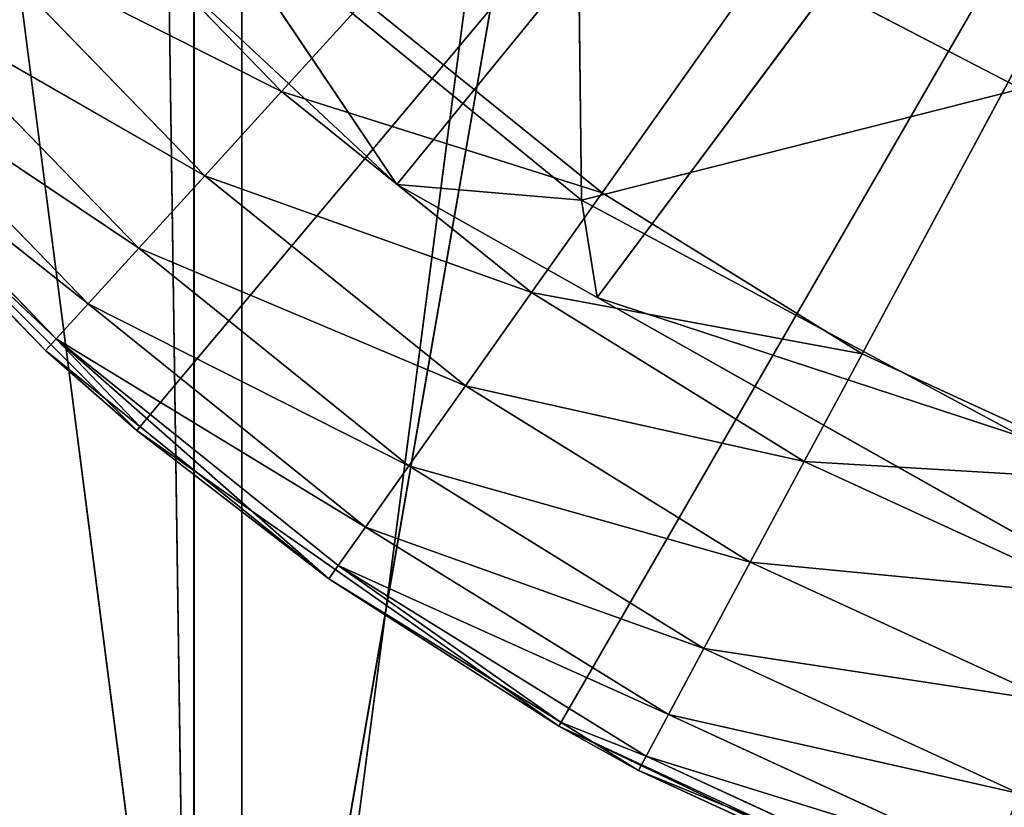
# Model space of a CAD drawing. Extents: x 382 to 531, y 0 to 277.
# Tile 75 of 256: x 448.2 to 452.37, y 3.83 to 7.16. Entities that reach past the tile are written whole.
import ezdxf

# ---------------------------------------------------------------- set-up
doc = ezdxf.new("R2010")
doc.units = 0
doc.header["$LTSCALE"] = 25.4
doc.layers.get('0').update_dxf_attribs({"color": 13, "linetype": 'CONTINUOUS'})

# ---------------------------------------------------------------- blocks, each defined once
blk = doc.blocks.new('NEWPORT-I-KINKIET-8157_STL')
at = {"color": 7}
for p, q in [((-47.709, 32.5513, 269.1937), (-45.8338, 32.7777, 270.1666)), ((-47.709, 32.5513, 269.1937), (-45.8338, 32.7777, 270.1666)), ((-45.8338, 32.7777, 270.1666), (-47.6923, 25.8694, 270.6378)), ((-45.8338, 32.7777, 270.1666), (-47.6923, 25.8694, 270.6378)), ((-47.709, 32.5513, 269.1937), (-47.6923, 25.8694, 270.6378)), ((-47.709, 32.5513, 269.1937), (-47.6923, 25.8694, 270.6378)), ((-45.8221, 25.9849, 271.6417), (-47.6923, 25.8694, 270.6378)), ((-45.8221, 25.9849, 271.6417), (-47.6923, 25.8694, 270.6378)), ((-47.6263, 19.6316, 271.0494), (-45.8221, 25.9849, 271.6417)), ((-47.6263, 19.6316, 271.0494), (-45.8221, 25.9849, 271.6417)), ((-47.6923, 25.8694, 270.6378), (-49.322, 25.7189, 269.3086)), ((-47.6923, 25.8694, 270.6378), (-49.322, 25.7189, 269.3086)), ((-48.4736, 19.6316, 270.572), (-47.6923, 25.8694, 270.6378)), ((-48.4736, 19.6316, 270.572), (-47.6923, 25.8694, 270.6378)), ((-47.6263, 19.6316, 271.0494), (-47.6923, 25.8694, 270.6378)), ((-47.6263, 19.6316, 271.0494), (-47.6923, 25.8694, 270.6378)), ((-48.4736, 19.6316, 270.572), (-49.322, 25.7189, 269.3086)), ((-48.4736, 19.6316, 270.572), (-49.322, 25.7189, 269.3086)), ((-48.4736, 19.6316, 270.572), (-49.3016, 19.6316, 269.7986)), ((-48.4736, 19.6316, 270.572), (-49.3016, 19.6316, 269.7986)), ((-47.6263, 19.6316, 271.0494), (-48.4736, 19.6316, 270.572)), ((-48.4736, 19.6316, 270.572), (-34.562, 19.6316, 253.5334)), ((-48.4736, 19.6316, 270.572), (-34.562, 19.6316, 253.5334)), ((-47.6263, 19.6316, 271.0494), (-48.4736, 19.6316, 270.572)), ((-34.562, 19.6316, 253.5334), (-47.6263, 19.6316, 271.0494)), ((-45.7743, 19.6316, 272.0932), (-47.6263, 19.6316, 271.0494)), ((-34.562, 19.6316, 253.5334), (-47.6263, 19.6316, 271.0494)), ((-45.7743, 19.6316, 272.0932), (-47.6263, 19.6316, 271.0494))]:
    blk.add_line(p, q, dxfattribs=at)
at = {"color": 250}
for p, q in [((-49.9594, 1.6316, 271.2736), (-51.1137, 19.6316, 270.0709)), ((-49.9594, 1.6316, 271.2736), (-51.1137, 19.6316, 270.0709)), ((-49.573, 19.6316, 271.6116), (-51.1137, 19.6316, 270.0709)), ((-49.573, 19.6316, 271.6116), (-51.1137, 19.6316, 270.0709)), ((-49.9594, 1.6316, 271.2736), (-49.573, 19.6316, 271.6116)), ((-49.9594, 1.6316, 271.2736), (-49.573, 19.6316, 271.6116)), ((-47.7882, 19.6316, 272.8613), (-49.573, 19.6316, 271.6116)), ((-49.573, 19.6316, 271.6116), (-48.7603, 1.6316, 272.2385)), ((-49.573, 19.6316, 271.6116), (-48.7603, 1.6316, 272.2385)), ((-49.573, 19.6316, 271.6116), (-49.5598, 1.6316, 271.5952)), ((-49.573, 19.6316, 271.6116), (-49.5598, 1.6316, 271.5952)), ((-49.573, 19.6316, 271.6116), (-41.5382, 19.6316, 262.036)), ((-49.573, 19.6316, 271.6116), (-41.5382, 19.6316, 262.036)), ((-47.7882, 19.6316, 272.8613), (-49.573, 19.6316, 271.6116)), ((-47.7882, 19.6316, 272.8613), (-48.7603, 1.6316, 272.2385)), ((-47.7882, 19.6316, 272.8613), (-48.7603, 1.6316, 272.2385)), ((-47.7788, 1.6316, 272.8462), (-47.7882, 19.6316, 272.8613)), ((-47.4518, 1.6316, 273.0487), (-47.7882, 19.6316, 272.8613)), ((-47.7788, 1.6316, 272.8462), (-47.7882, 19.6316, 272.8613)), ((-47.4518, 1.6316, 273.0487), (-47.7882, 19.6316, 272.8613)), ((-46.0537, 1.6316, 273.6919), (-47.7882, 19.6316, 272.8613)), ((-46.0537, 1.6316, 273.6919), (-47.7882, 19.6316, 272.8613)), ((-45.8134, 19.6316, 273.7822), (-47.7882, 19.6316, 272.8613)), ((-47.7882, 19.6316, 272.8613), (-41.5382, 19.6316, 262.036)), ((-47.7882, 19.6316, 272.8613), (-41.5382, 19.6316, 262.036)), ((-45.8134, 19.6316, 273.7822), (-47.7882, 19.6316, 272.8613)), ((-51.0307, 1.6316, 270.1688), (-49.9594, 1.6316, 271.2736)), ((-51.0307, 1.6316, 270.1688), (-49.9594, 1.6316, 271.2736)), ((-51.0307, 1.6316, 270.1688), (-49.9134, 1.114, 271.2233)), ((-51.0307, 1.6316, 270.1688), (-49.9134, 1.114, 271.2233)), ((-49.9594, 1.6316, 271.2736), (-49.5598, 1.6316, 271.5952)), ((-49.9594, 1.6316, 271.2736), (-49.5598, 1.6316, 271.5952)), ((-49.9594, 1.6316, 271.2736), (-49.9134, 1.114, 271.2233)), ((-49.9594, 1.6316, 271.2736), (-49.9134, 1.114, 271.2233)), ((-48.7603, 1.6316, 272.2385), (-49.9134, 1.114, 271.2233)), ((-48.7603, 1.6316, 272.2385), (-49.9134, 1.114, 271.2233)), ((-49.5598, 1.6316, 271.5952), (-49.9134, 1.114, 271.2233)), ((-49.5598, 1.6316, 271.5952), (-49.9134, 1.114, 271.2233)), ((-49.5598, 1.6316, 271.5952), (-48.7603, 1.6316, 272.2385)), ((-49.5598, 1.6316, 271.5952), (-48.7603, 1.6316, 272.2385)), ((-48.7603, 1.6316, 272.2385), (-47.7788, 1.6316, 272.8462)), ((-48.7603, 1.6316, 272.2385), (-47.7788, 1.6316, 272.8462)), ((-48.7603, 1.6316, 272.2385), (-48.721, 1.114, 272.1829)), ((-48.7603, 1.6316, 272.2385), (-48.721, 1.114, 272.1829)), ((-47.7788, 1.6316, 272.8462), (-48.721, 1.114, 272.1829)), ((-47.7788, 1.6316, 272.8462), (-48.721, 1.114, 272.1829)), ((-47.7788, 1.6316, 272.8462), (-47.4518, 1.6316, 273.0487)), ((-47.7788, 1.6316, 272.8462), (-47.4518, 1.6316, 273.0487)), ((-47.7788, 1.6316, 272.8462), (-47.4196, 1.114, 272.9886)), ((-47.7788, 1.6316, 272.8462), (-47.4196, 1.114, 272.9886)), ((-47.4518, 1.6316, 273.0487), (-46.0537, 1.6316, 273.6919)), ((-47.4518, 1.6316, 273.0487), (-46.0537, 1.6316, 273.6919)), ((-47.4518, 1.6316, 273.0487), (-46.0291, 1.114, 273.6284)), ((-47.4518, 1.6316, 273.0487), (-46.0291, 1.114, 273.6284)), ((-47.4518, 1.6316, 273.0487), (-47.4196, 1.114, 272.9886)), ((-47.4518, 1.6316, 273.0487), (-47.4196, 1.114, 272.9886)), ((-50.979, 1.114, 270.1244), (-49.9134, 1.114, 271.2233)), ((-49.7788, 0.6316, 271.0756), (-50.979, 1.114, 270.1244)), ((-49.7788, 0.6316, 271.0756), (-50.979, 1.114, 270.1244)), ((-50.979, 1.114, 270.1244), (-49.9134, 1.114, 271.2233)), ((-49.9134, 1.114, 271.2233), (-48.721, 1.114, 272.1829)), ((-49.7788, 0.6316, 271.0756), (-49.9134, 1.114, 271.2233)), ((-49.7788, 0.6316, 271.0756), (-49.9134, 1.114, 271.2233)), ((-48.6055, 0.6316, 272.0198), (-49.9134, 1.114, 271.2233)), ((-48.6055, 0.6316, 272.0198), (-49.9134, 1.114, 271.2233)), ((-49.9134, 1.114, 271.2233), (-48.721, 1.114, 272.1829)), ((-48.721, 1.114, 272.1829), (-47.4196, 1.114, 272.9886)), ((-48.6055, 0.6316, 272.0198), (-48.721, 1.114, 272.1829)), ((-48.6055, 0.6316, 272.0198), (-48.721, 1.114, 272.1829)), ((-47.3251, 0.6316, 272.8126), (-48.721, 1.114, 272.1829)), ((-47.3251, 0.6316, 272.8126), (-48.721, 1.114, 272.1829)), ((-48.721, 1.114, 272.1829), (-47.4196, 1.114, 272.9886)), ((-47.4196, 1.114, 272.9886), (-46.0291, 1.114, 273.6284)), ((-47.3251, 0.6316, 272.8126), (-47.4196, 1.114, 272.9886)), ((-47.3251, 0.6316, 272.8126), (-47.4196, 1.114, 272.9886)), ((-45.9569, 0.6316, 273.442), (-47.4196, 1.114, 272.9886)), ((-45.9569, 0.6316, 273.442), (-47.4196, 1.114, 272.9886)), ((-47.4196, 1.114, 272.9886), (-46.0291, 1.114, 273.6284)), ((-50.8272, 0.6316, 269.9944), (-49.7788, 0.6316, 271.0756)), ((-49.5647, 0.2174, 270.8407), (-50.8272, 0.6316, 269.9944)), ((-49.5647, 0.2174, 270.8407), (-50.8272, 0.6316, 269.9944)), ((-50.8272, 0.6316, 269.9944), (-49.7788, 0.6316, 271.0756)), ((-49.7788, 0.6316, 271.0756), (-48.6055, 0.6316, 272.0198)), ((-49.5647, 0.2174, 270.8407), (-49.7788, 0.6316, 271.0756)), ((-49.5647, 0.2174, 270.8407), (-49.7788, 0.6316, 271.0756)), ((-48.4219, 0.2174, 271.7604), (-49.7788, 0.6316, 271.0756)), ((-48.4219, 0.2174, 271.7604), (-49.7788, 0.6316, 271.0756)), ((-49.7788, 0.6316, 271.0756), (-48.6055, 0.6316, 272.0198)), ((-48.6055, 0.6316, 272.0198), (-47.3251, 0.6316, 272.8126)), ((-48.4219, 0.2174, 271.7604), (-48.6055, 0.6316, 272.0198)), ((-48.4219, 0.2174, 271.7604), (-48.6055, 0.6316, 272.0198)), ((-47.1747, 0.2174, 272.5326), (-48.6055, 0.6316, 272.0198)), ((-47.1747, 0.2174, 272.5326), (-48.6055, 0.6316, 272.0198)), ((-48.6055, 0.6316, 272.0198), (-47.3251, 0.6316, 272.8126)), ((-47.3251, 0.6316, 272.8126), (-45.9569, 0.6316, 273.442)), ((-47.1747, 0.2174, 272.5326), (-47.3251, 0.6316, 272.8126)), ((-47.1747, 0.2174, 272.5326), (-47.3251, 0.6316, 272.8126)), ((-45.8421, 0.2174, 273.1457), (-47.3251, 0.6316, 272.8126)), ((-45.8421, 0.2174, 273.1457), (-47.3251, 0.6316, 272.8126)), ((-47.3251, 0.6316, 272.8126), (-45.9569, 0.6316, 273.442)), ((-50.5859, 0.2174, 269.7876), (-49.5647, 0.2174, 270.8407)), ((-49.2857, -0.1004, 270.5346), (-50.5859, 0.2174, 269.7876)), ((-49.2857, -0.1004, 270.5346), (-50.5859, 0.2174, 269.7876)), ((-50.5859, 0.2174, 269.7876), (-49.5647, 0.2174, 270.8407)), ((-49.5647, 0.2174, 270.8407), (-48.4219, 0.2174, 271.7604)), ((-49.2857, -0.1004, 270.5346), (-49.5647, 0.2174, 270.8407)), ((-49.2857, -0.1004, 270.5346), (-49.5647, 0.2174, 270.8407)), ((-48.1826, -0.1004, 271.4223), (-49.5647, 0.2174, 270.8407)), ((-48.1826, -0.1004, 271.4223), (-49.5647, 0.2174, 270.8407)), ((-49.5647, 0.2174, 270.8407), (-48.4219, 0.2174, 271.7604)), ((-48.4219, 0.2174, 271.7604), (-47.1747, 0.2174, 272.5326)), ((-48.1826, -0.1004, 271.4223), (-48.4219, 0.2174, 271.7604)), ((-48.1826, -0.1004, 271.4223), (-48.4219, 0.2174, 271.7604)), ((-46.9787, -0.1004, 272.1677), (-48.4219, 0.2174, 271.7604)), ((-46.9787, -0.1004, 272.1677), (-48.4219, 0.2174, 271.7604)), ((-48.4219, 0.2174, 271.7604), (-47.1747, 0.2174, 272.5326)), ((-47.1747, 0.2174, 272.5326), (-45.8421, 0.2174, 273.1457)), ((-46.9787, -0.1004, 272.1677), (-47.1747, 0.2174, 272.5326)), ((-46.9787, -0.1004, 272.1677), (-47.1747, 0.2174, 272.5326)), ((-45.6924, -0.1004, 272.7594), (-47.1747, 0.2174, 272.5326)), ((-45.6924, -0.1004, 272.7594), (-47.1747, 0.2174, 272.5326)), ((-47.1747, 0.2174, 272.5326), (-45.8421, 0.2174, 273.1457)), ((-50.2713, -0.1004, 269.5181), (-49.2857, -0.1004, 270.5346)), ((-48.9607, -0.3002, 270.1781), (-50.2713, -0.1004, 269.5181)), ((-48.9607, -0.3002, 270.1781), (-50.2713, -0.1004, 269.5181)), ((-50.2713, -0.1004, 269.5181), (-49.2857, -0.1004, 270.5346)), ((-49.2857, -0.1004, 270.5346), (-48.1826, -0.1004, 271.4223)), ((-48.9607, -0.3002, 270.1781), (-49.2857, -0.1004, 270.5346)), ((-48.9607, -0.3002, 270.1781), (-49.2857, -0.1004, 270.5346)), ((-47.9039, -0.3002, 271.0286), (-49.2857, -0.1004, 270.5346)), ((-47.9039, -0.3002, 271.0286), (-49.2857, -0.1004, 270.5346)), ((-49.2857, -0.1004, 270.5346), (-48.1826, -0.1004, 271.4223)), ((-48.1826, -0.1004, 271.4223), (-46.9787, -0.1004, 272.1677)), ((-47.9039, -0.3002, 271.0286), (-48.1826, -0.1004, 271.4223)), ((-47.9039, -0.3002, 271.0286), (-48.1826, -0.1004, 271.4223)), ((-46.7505, -0.3002, 271.7427), (-48.1826, -0.1004, 271.4223)), ((-46.7505, -0.3002, 271.7427), (-48.1826, -0.1004, 271.4223)), ((-48.1826, -0.1004, 271.4223), (-46.9787, -0.1004, 272.1677)), ((-46.9787, -0.1004, 272.1677), (-45.6924, -0.1004, 272.7594)), ((-46.7505, -0.3002, 271.7427), (-46.9787, -0.1004, 272.1677)), ((-46.7505, -0.3002, 271.7427), (-46.9787, -0.1004, 272.1677)), ((-45.5182, -0.3002, 272.3097), (-46.9787, -0.1004, 272.1677)), ((-45.5182, -0.3002, 272.3097), (-46.9787, -0.1004, 272.1677)), ((-46.9787, -0.1004, 272.1677), (-45.6924, -0.1004, 272.7594)), ((-49.905, -0.3002, 269.2043), (-48.9607, -0.3002, 270.1781)), ((-49.905, -0.3002, 269.2043), (-48.9607, -0.3002, 270.1781)), ((-48.9607, -0.3002, 270.1781), (-47.9039, -0.3002, 271.0286)), ((-48.612, -0.3684, 269.7956), (-48.9607, -0.3002, 270.1781)), ((-48.612, -0.3684, 269.7956), (-48.9607, -0.3002, 270.1781)), ((-47.6048, -0.3684, 270.6061), (-48.9607, -0.3002, 270.1781)), ((-47.6048, -0.3684, 270.6061), (-48.9607, -0.3002, 270.1781)), ((-48.9607, -0.3002, 270.1781), (-47.9039, -0.3002, 271.0286)), ((-47.9039, -0.3002, 271.0286), (-46.7505, -0.3002, 271.7427)), ((-47.6048, -0.3684, 270.6061), (-47.9039, -0.3002, 271.0286)), ((-47.6048, -0.3684, 270.6061), (-47.9039, -0.3002, 271.0286)), ((-46.5056, -0.3684, 271.2867), (-47.9039, -0.3002, 271.0286)), ((-46.5056, -0.3684, 271.2867), (-47.9039, -0.3002, 271.0286)), ((-47.9039, -0.3002, 271.0286), (-46.7505, -0.3002, 271.7427)), ((-46.7505, -0.3002, 271.7427), (-45.5182, -0.3002, 272.3097)), ((-46.5056, -0.3684, 271.2867), (-46.7505, -0.3002, 271.7427)), ((-46.5056, -0.3684, 271.2867), (-46.7505, -0.3002, 271.7427)), ((-45.3312, -0.3684, 271.827), (-46.7505, -0.3002, 271.7427)), ((-45.3312, -0.3684, 271.827), (-46.7505, -0.3002, 271.7427)), ((-46.7505, -0.3002, 271.7427), (-45.5182, -0.3002, 272.3097)), ((-47.6048, -0.3684, 270.6061), (-48.612, -0.3684, 269.7956)), ((-47.6048, -0.3684, 270.6061), (-48.612, -0.3684, 269.7956)), ((-46.5056, -0.3684, 271.2867), (-47.6048, -0.3684, 270.6061)), ((-47.6048, -0.3684, 270.6061), (-41.5382, -0.3684, 262.036)), ((-47.6048, -0.3684, 270.6061), (-41.5382, -0.3684, 262.036)), ((-46.5056, -0.3684, 271.2867), (-47.6048, -0.3684, 270.6061)), ((-41.5382, -0.3684, 262.036), (-46.5056, -0.3684, 271.2867)), ((-45.3312, -0.3684, 271.827), (-46.5056, -0.3684, 271.2867)), ((-41.5382, -0.3684, 262.036), (-46.5056, -0.3684, 271.2867)), ((-45.3312, -0.3684, 271.827), (-46.5056, -0.3684, 271.2867)), ((-52.8654, -75.6209, 248.036), (-49.1284, -76.3614, 277.036)), ((-52.8654, -75.6209, 248.036), (-49.1284, -76.3614, 277.036)), ((-45.3449, -76.8075, 248.036), (-49.1284, -76.3614, 277.036)), ((-49.1284, -76.3614, 248.036), (-49.1284, -76.3614, 277.036)), ((-45.3449, -76.8075, 248.036), (-49.1284, -76.3614, 277.036)), ((-49.1284, -76.3614, 248.036), (-49.1284, -76.3614, 277.036)), ((-49.7485, -77.5778, 248.036), (-49.331, -77.6455, 277.036)), ((-49.7485, -77.5778, 248.036), (-49.331, -77.6455, 277.036)), ((-49.3287, -77.6242, 248.036), (-49.331, -77.6455, 277.036)), ((-49.3287, -77.6242, 248.036), (-49.331, -77.6455, 277.036)), ((-44.286, -78.181, 248.036), (-49.331, -77.6455, 277.036)), ((-44.286, -78.181, 248.036), (-49.331, -77.6455, 277.036))]:
    blk.add_line(p, q, dxfattribs=at)
at = {"color": 7}
mesh = blk.add_polyface(dxfattribs=at)
corners = [(-45.8338, 32.7777, 270.1666), (-45.8526, 39.788, 267.8028), (-47.709, 32.5513, 269.1937)]
mesh.append_faces([[corners[k] for k in face] for face in [(0, 1, 2)]], dxfattribs={"color": 7})
mesh = blk.add_polyface(dxfattribs=at)
corners = [(-45.8338, 32.7777, 270.1666), (-47.709, 32.5513, 269.1937), (-47.6923, 25.8694, 270.6378)]
mesh.append_faces([[corners[k] for k in face] for face in [(0, 1, 2)]], dxfattribs={"color": 7})
mesh = blk.add_polyface(dxfattribs=at)
corners = [(-45.8221, 25.9849, 271.6417), (-45.8338, 32.7777, 270.1666), (-47.6923, 25.8694, 270.6378)]
mesh.append_faces([[corners[k] for k in face] for face in [(0, 1, 2)]], dxfattribs={"color": 7})
mesh = blk.add_polyface(dxfattribs=at)
corners = [(-47.6923, 25.8694, 270.6378), (-47.709, 32.5513, 269.1937), (-49.322, 25.7189, 269.3086)]
mesh.append_faces([[corners[k] for k in face] for face in [(0, 1, 2)]], dxfattribs={"color": 7})
mesh = blk.add_polyface(dxfattribs=at)
corners = [(-45.8221, 25.9849, 271.6417), (-47.6923, 25.8694, 270.6378), (-47.6263, 19.6316, 271.0494)]
mesh.append_faces([[corners[k] for k in face] for face in [(0, 1, 2)]], dxfattribs={"color": 7})
mesh = blk.add_polyface(dxfattribs=at)
corners = [(-45.7743, 19.6316, 272.0932), (-45.8221, 25.9849, 271.6417), (-47.6263, 19.6316, 271.0494)]
mesh.append_faces([[corners[k] for k in face] for face in [(0, 1, 2)]], dxfattribs={"color": 7})
mesh = blk.add_polyface(dxfattribs=at)
corners = [(-47.6923, 25.8694, 270.6378), (-49.322, 25.7189, 269.3086), (-48.4736, 19.6316, 270.572)]
mesh.append_faces([[corners[k] for k in face] for face in [(0, 1, 2)]], dxfattribs={"color": 7})
mesh = blk.add_polyface(dxfattribs=at)
corners = [(-47.6263, 19.6316, 271.0494), (-47.6923, 25.8694, 270.6378), (-48.4736, 19.6316, 270.572)]
mesh.append_faces([[corners[k] for k in face] for face in [(0, 1, 2)]], dxfattribs={"color": 7})
mesh = blk.add_polyface(dxfattribs=at)
corners = [(-48.4736, 19.6316, 270.572), (-49.322, 25.7189, 269.3086), (-49.3016, 19.6316, 269.7986)]
mesh.append_faces([[corners[k] for k in face] for face in [(0, 1, 2)]], dxfattribs={"color": 7})
at = {"color": 250}
mesh = blk.add_polyface(dxfattribs=at)
corners = [(-51.1137, 19.6316, 270.0709), (-41.5382, 19.6316, 262.036), (-52.3635, 19.6316, 268.286)]
mesh.append_faces([[corners[k] for k in face] for face in [(0, 1, 2)]], dxfattribs={"color": 250})
mesh = blk.add_polyface(dxfattribs=at)
corners = [(-51.1137, 19.6316, 270.0709), (-51.0307, 1.6316, 270.1688), (-49.9594, 1.6316, 271.2736)]
mesh.append_faces([[corners[k] for k in face] for face in [(0, 1, 2)]], dxfattribs={"color": 250})
mesh = blk.add_polyface(dxfattribs=at)
corners = [(-51.1137, 19.6316, 270.0709), (-49.9594, 1.6316, 271.2736), (-49.573, 19.6316, 271.6116)]
mesh.append_faces([[corners[k] for k in face] for face in [(0, 1, 2)]], dxfattribs={"color": 250})
mesh = blk.add_polyface(dxfattribs=at)
corners = [(-49.573, 19.6316, 271.6116), (-41.5382, 19.6316, 262.036), (-51.1137, 19.6316, 270.0709)]
mesh.append_faces([[corners[k] for k in face] for face in [(0, 1, 2)]], dxfattribs={"color": 250})
mesh = blk.add_polyface(dxfattribs=at)
corners = [(-49.5598, 1.6316, 271.5952), (-49.573, 19.6316, 271.6116), (-49.9594, 1.6316, 271.2736)]
mesh.append_faces([[corners[k] for k in face] for face in [(0, 1, 2)]], dxfattribs={"color": 250})
mesh = blk.add_polyface(dxfattribs=at)
corners = [(-47.7882, 19.6316, 272.8613), (-49.573, 19.6316, 271.6116), (-48.7603, 1.6316, 272.2385)]
mesh.append_faces([[corners[k] for k in face] for face in [(0, 1, 2)]], dxfattribs={"color": 250})
mesh = blk.add_polyface(dxfattribs=at)
corners = [(-48.7603, 1.6316, 272.2385), (-49.573, 19.6316, 271.6116), (-49.5598, 1.6316, 271.5952)]
mesh.append_faces([[corners[k] for k in face] for face in [(0, 1, 2)]], dxfattribs={"color": 250})
mesh = blk.add_polyface(dxfattribs=at)
corners = [(-47.7882, 19.6316, 272.8613), (-41.5382, 19.6316, 262.036), (-49.573, 19.6316, 271.6116)]
mesh.append_faces([[corners[k] for k in face] for face in [(0, 1, 2)]], dxfattribs={"color": 250})
at = {"color": 7}
mesh = blk.add_polyface(dxfattribs=at)
corners = [(-48.4736, 19.6316, 270.572), (-49.3016, 19.6316, 269.7986), (-34.562, 19.6316, 253.5334)]
mesh.append_faces([[corners[k] for k in face] for face in [(0, 1, 2)]], dxfattribs={"color": 7})
at = {"color": 250}
mesh = blk.add_polyface(dxfattribs=at)
corners = [(-47.7788, 1.6316, 272.8462), (-47.7882, 19.6316, 272.8613), (-48.7603, 1.6316, 272.2385)]
mesh.append_faces([[corners[k] for k in face] for face in [(0, 1, 2)]], dxfattribs={"color": 250})
at = {"color": 7}
mesh = blk.add_polyface(dxfattribs=at)
corners = [(-47.6263, 19.6316, 271.0494), (-48.4736, 19.6316, 270.572), (-34.562, 19.6316, 253.5334)]
mesh.append_faces([[corners[k] for k in face] for face in [(0, 1, 2)]], dxfattribs={"color": 7})
at = {"color": 250}
mesh = blk.add_polyface(dxfattribs=at)
corners = [(-47.4518, 1.6316, 273.0487), (-47.7882, 19.6316, 272.8613), (-47.7788, 1.6316, 272.8462)]
mesh.append_faces([[corners[k] for k in face] for face in [(0, 1, 2)]], dxfattribs={"color": 250})
mesh = blk.add_polyface(dxfattribs=at)
corners = [(-46.0537, 1.6316, 273.6919), (-47.7882, 19.6316, 272.8613), (-47.4518, 1.6316, 273.0487)]
mesh.append_faces([[corners[k] for k in face] for face in [(0, 1, 2)]], dxfattribs={"color": 250})
mesh = blk.add_polyface(dxfattribs=at)
corners = [(-45.8134, 19.6316, 273.7822), (-47.7882, 19.6316, 272.8613), (-46.0537, 1.6316, 273.6919)]
mesh.append_faces([[corners[k] for k in face] for face in [(0, 1, 2)]], dxfattribs={"color": 250})
mesh = blk.add_polyface(dxfattribs=at)
corners = [(-45.8134, 19.6316, 273.7822), (-41.5382, 19.6316, 262.036), (-47.7882, 19.6316, 272.8613)]
mesh.append_faces([[corners[k] for k in face] for face in [(0, 1, 2)]], dxfattribs={"color": 250})
at = {"color": 7}
mesh = blk.add_polyface(dxfattribs=at)
corners = [(-45.7743, 19.6316, 272.0932), (-47.6263, 19.6316, 271.0494), (-34.562, 19.6316, 253.5334)]
mesh.append_faces([[corners[k] for k in face] for face in [(0, 1, 2)]], dxfattribs={"color": 7})
at = {"color": 250}
mesh = blk.add_polyface(dxfattribs=at)
corners = [(-51.0307, 1.6316, 270.1688), (-49.9134, 1.114, 271.2233), (-49.9594, 1.6316, 271.2736)]
mesh.append_faces([[corners[k] for k in face] for face in [(0, 1, 2)]], dxfattribs={"color": 250})
mesh = blk.add_polyface(dxfattribs=at)
corners = [(-51.0307, 1.6316, 270.1688), (-50.979, 1.114, 270.1244), (-49.9134, 1.114, 271.2233)]
mesh.append_faces([[corners[k] for k in face] for face in [(0, 1, 2)]], dxfattribs={"color": 250})
mesh = blk.add_polyface(dxfattribs=at)
corners = [(-49.5598, 1.6316, 271.5952), (-49.9594, 1.6316, 271.2736), (-49.9134, 1.114, 271.2233)]
mesh.append_faces([[corners[k] for k in face] for face in [(0, 1, 2)]], dxfattribs={"color": 250})
mesh = blk.add_polyface(dxfattribs=at)
corners = [(-48.721, 1.114, 272.1829), (-48.7603, 1.6316, 272.2385), (-49.9134, 1.114, 271.2233)]
mesh.append_faces([[corners[k] for k in face] for face in [(0, 1, 2)]], dxfattribs={"color": 250})
mesh = blk.add_polyface(dxfattribs=at)
corners = [(-48.7603, 1.6316, 272.2385), (-49.5598, 1.6316, 271.5952), (-49.9134, 1.114, 271.2233)]
mesh.append_faces([[corners[k] for k in face] for face in [(0, 1, 2)]], dxfattribs={"color": 250})
mesh = blk.add_polyface(dxfattribs=at)
corners = [(-47.7788, 1.6316, 272.8462), (-48.7603, 1.6316, 272.2385), (-48.721, 1.114, 272.1829)]
mesh.append_faces([[corners[k] for k in face] for face in [(0, 1, 2)]], dxfattribs={"color": 250})
mesh = blk.add_polyface(dxfattribs=at)
corners = [(-47.4196, 1.114, 272.9886), (-47.7788, 1.6316, 272.8462), (-48.721, 1.114, 272.1829)]
mesh.append_faces([[corners[k] for k in face] for face in [(0, 1, 2)]], dxfattribs={"color": 250})
mesh = blk.add_polyface(dxfattribs=at)
corners = [(-47.4196, 1.114, 272.9886), (-47.4518, 1.6316, 273.0487), (-47.7788, 1.6316, 272.8462)]
mesh.append_faces([[corners[k] for k in face] for face in [(0, 1, 2)]], dxfattribs={"color": 250})
mesh = blk.add_polyface(dxfattribs=at)
corners = [(-46.0291, 1.114, 273.6284), (-46.0537, 1.6316, 273.6919), (-47.4518, 1.6316, 273.0487)]
mesh.append_faces([[corners[k] for k in face] for face in [(0, 1, 2)]], dxfattribs={"color": 250})
mesh = blk.add_polyface(dxfattribs=at)
corners = [(-46.0291, 1.114, 273.6284), (-47.4518, 1.6316, 273.0487), (-47.4196, 1.114, 272.9886)]
mesh.append_faces([[corners[k] for k in face] for face in [(0, 1, 2)]], dxfattribs={"color": 250})
mesh = blk.add_polyface(dxfattribs=at)
corners = [(-50.979, 1.114, 270.1244), (-50.8272, 0.6316, 269.9944), (-49.7788, 0.6316, 271.0756)]
mesh.append_faces([[corners[k] for k in face] for face in [(0, 1, 2)]], dxfattribs={"color": 250})
mesh = blk.add_polyface(dxfattribs=at)
corners = [(-50.979, 1.114, 270.1244), (-49.7788, 0.6316, 271.0756), (-49.9134, 1.114, 271.2233)]
mesh.append_faces([[corners[k] for k in face] for face in [(0, 1, 2)]], dxfattribs={"color": 250})
mesh = blk.add_polyface(dxfattribs=at)
corners = [(-48.6055, 0.6316, 272.0198), (-49.9134, 1.114, 271.2233), (-49.7788, 0.6316, 271.0756)]
mesh.append_faces([[corners[k] for k in face] for face in [(0, 1, 2)]], dxfattribs={"color": 250})
mesh = blk.add_polyface(dxfattribs=at)
corners = [(-48.6055, 0.6316, 272.0198), (-48.721, 1.114, 272.1829), (-49.9134, 1.114, 271.2233)]
mesh.append_faces([[corners[k] for k in face] for face in [(0, 1, 2)]], dxfattribs={"color": 250})
mesh = blk.add_polyface(dxfattribs=at)
corners = [(-47.3251, 0.6316, 272.8126), (-48.721, 1.114, 272.1829), (-48.6055, 0.6316, 272.0198)]
mesh.append_faces([[corners[k] for k in face] for face in [(0, 1, 2)]], dxfattribs={"color": 250})
mesh = blk.add_polyface(dxfattribs=at)
corners = [(-47.3251, 0.6316, 272.8126), (-47.4196, 1.114, 272.9886), (-48.721, 1.114, 272.1829)]
mesh.append_faces([[corners[k] for k in face] for face in [(0, 1, 2)]], dxfattribs={"color": 250})
mesh = blk.add_polyface(dxfattribs=at)
corners = [(-45.9569, 0.6316, 273.442), (-47.4196, 1.114, 272.9886), (-47.3251, 0.6316, 272.8126)]
mesh.append_faces([[corners[k] for k in face] for face in [(0, 1, 2)]], dxfattribs={"color": 250})
mesh = blk.add_polyface(dxfattribs=at)
corners = [(-45.9569, 0.6316, 273.442), (-46.0291, 1.114, 273.6284), (-47.4196, 1.114, 272.9886)]
mesh.append_faces([[corners[k] for k in face] for face in [(0, 1, 2)]], dxfattribs={"color": 250})
mesh = blk.add_polyface(dxfattribs=at)
corners = [(-49.5647, 0.2174, 270.8407), (-50.8272, 0.6316, 269.9944), (-50.5859, 0.2174, 269.7876)]
mesh.append_faces([[corners[k] for k in face] for face in [(0, 1, 2)]], dxfattribs={"color": 250})
mesh = blk.add_polyface(dxfattribs=at)
corners = [(-49.7788, 0.6316, 271.0756), (-50.8272, 0.6316, 269.9944), (-49.5647, 0.2174, 270.8407)]
mesh.append_faces([[corners[k] for k in face] for face in [(0, 1, 2)]], dxfattribs={"color": 250})
mesh = blk.add_polyface(dxfattribs=at)
corners = [(-48.4219, 0.2174, 271.7604), (-49.7788, 0.6316, 271.0756), (-49.5647, 0.2174, 270.8407)]
mesh.append_faces([[corners[k] for k in face] for face in [(0, 1, 2)]], dxfattribs={"color": 250})
mesh = blk.add_polyface(dxfattribs=at)
corners = [(-48.4219, 0.2174, 271.7604), (-48.6055, 0.6316, 272.0198), (-49.7788, 0.6316, 271.0756)]
mesh.append_faces([[corners[k] for k in face] for face in [(0, 1, 2)]], dxfattribs={"color": 250})
mesh = blk.add_polyface(dxfattribs=at)
corners = [(-47.1747, 0.2174, 272.5326), (-48.6055, 0.6316, 272.0198), (-48.4219, 0.2174, 271.7604)]
mesh.append_faces([[corners[k] for k in face] for face in [(0, 1, 2)]], dxfattribs={"color": 250})
mesh = blk.add_polyface(dxfattribs=at)
corners = [(-47.1747, 0.2174, 272.5326), (-47.3251, 0.6316, 272.8126), (-48.6055, 0.6316, 272.0198)]
mesh.append_faces([[corners[k] for k in face] for face in [(0, 1, 2)]], dxfattribs={"color": 250})
mesh = blk.add_polyface(dxfattribs=at)
corners = [(-45.8421, 0.2174, 273.1457), (-47.3251, 0.6316, 272.8126), (-47.1747, 0.2174, 272.5326)]
mesh.append_faces([[corners[k] for k in face] for face in [(0, 1, 2)]], dxfattribs={"color": 250})
mesh = blk.add_polyface(dxfattribs=at)
corners = [(-45.8421, 0.2174, 273.1457), (-45.9569, 0.6316, 273.442), (-47.3251, 0.6316, 272.8126)]
mesh.append_faces([[corners[k] for k in face] for face in [(0, 1, 2)]], dxfattribs={"color": 250})
mesh = blk.add_polyface(dxfattribs=at)
corners = [(-44.4442, 0.2174, 273.5904), (-45.9569, 0.6316, 273.442), (-45.8421, 0.2174, 273.1457)]
mesh.append_faces([[corners[k] for k in face] for face in [(0, 1, 2)]], dxfattribs={"color": 250})
mesh = blk.add_polyface(dxfattribs=at)
corners = [(-49.2857, -0.1004, 270.5346), (-50.5859, 0.2174, 269.7876), (-50.2713, -0.1004, 269.5181)]
mesh.append_faces([[corners[k] for k in face] for face in [(0, 1, 2)]], dxfattribs={"color": 250})
mesh = blk.add_polyface(dxfattribs=at)
corners = [(-49.5647, 0.2174, 270.8407), (-50.5859, 0.2174, 269.7876), (-49.2857, -0.1004, 270.5346)]
mesh.append_faces([[corners[k] for k in face] for face in [(0, 1, 2)]], dxfattribs={"color": 250})
mesh = blk.add_polyface(dxfattribs=at)
corners = [(-48.1826, -0.1004, 271.4223), (-49.5647, 0.2174, 270.8407), (-49.2857, -0.1004, 270.5346)]
mesh.append_faces([[corners[k] for k in face] for face in [(0, 1, 2)]], dxfattribs={"color": 250})
mesh = blk.add_polyface(dxfattribs=at)
corners = [(-48.4219, 0.2174, 271.7604), (-49.5647, 0.2174, 270.8407), (-48.1826, -0.1004, 271.4223)]
mesh.append_faces([[corners[k] for k in face] for face in [(0, 1, 2)]], dxfattribs={"color": 250})
mesh = blk.add_polyface(dxfattribs=at)
corners = [(-46.9787, -0.1004, 272.1677), (-48.4219, 0.2174, 271.7604), (-48.1826, -0.1004, 271.4223)]
mesh.append_faces([[corners[k] for k in face] for face in [(0, 1, 2)]], dxfattribs={"color": 250})
mesh = blk.add_polyface(dxfattribs=at)
corners = [(-47.1747, 0.2174, 272.5326), (-48.4219, 0.2174, 271.7604), (-46.9787, -0.1004, 272.1677)]
mesh.append_faces([[corners[k] for k in face] for face in [(0, 1, 2)]], dxfattribs={"color": 250})
mesh = blk.add_polyface(dxfattribs=at)
corners = [(-45.6924, -0.1004, 272.7594), (-47.1747, 0.2174, 272.5326), (-46.9787, -0.1004, 272.1677)]
mesh.append_faces([[corners[k] for k in face] for face in [(0, 1, 2)]], dxfattribs={"color": 250})
mesh = blk.add_polyface(dxfattribs=at)
corners = [(-45.8421, 0.2174, 273.1457), (-47.1747, 0.2174, 272.5326), (-45.6924, -0.1004, 272.7594)]
mesh.append_faces([[corners[k] for k in face] for face in [(0, 1, 2)]], dxfattribs={"color": 250})
mesh = blk.add_polyface(dxfattribs=at)
corners = [(-48.9607, -0.3002, 270.1781), (-50.2713, -0.1004, 269.5181), (-49.905, -0.3002, 269.2043)]
mesh.append_faces([[corners[k] for k in face] for face in [(0, 1, 2)]], dxfattribs={"color": 250})
mesh = blk.add_polyface(dxfattribs=at)
corners = [(-49.2857, -0.1004, 270.5346), (-50.2713, -0.1004, 269.5181), (-48.9607, -0.3002, 270.1781)]
mesh.append_faces([[corners[k] for k in face] for face in [(0, 1, 2)]], dxfattribs={"color": 250})
mesh = blk.add_polyface(dxfattribs=at)
corners = [(-47.9039, -0.3002, 271.0286), (-49.2857, -0.1004, 270.5346), (-48.9607, -0.3002, 270.1781)]
mesh.append_faces([[corners[k] for k in face] for face in [(0, 1, 2)]], dxfattribs={"color": 250})
mesh = blk.add_polyface(dxfattribs=at)
corners = [(-48.1826, -0.1004, 271.4223), (-49.2857, -0.1004, 270.5346), (-47.9039, -0.3002, 271.0286)]
mesh.append_faces([[corners[k] for k in face] for face in [(0, 1, 2)]], dxfattribs={"color": 250})
mesh = blk.add_polyface(dxfattribs=at)
corners = [(-46.7505, -0.3002, 271.7427), (-48.1826, -0.1004, 271.4223), (-47.9039, -0.3002, 271.0286)]
mesh.append_faces([[corners[k] for k in face] for face in [(0, 1, 2)]], dxfattribs={"color": 250})
mesh = blk.add_polyface(dxfattribs=at)
corners = [(-46.9787, -0.1004, 272.1677), (-48.1826, -0.1004, 271.4223), (-46.7505, -0.3002, 271.7427)]
mesh.append_faces([[corners[k] for k in face] for face in [(0, 1, 2)]], dxfattribs={"color": 250})
mesh = blk.add_polyface(dxfattribs=at)
corners = [(-45.5182, -0.3002, 272.3097), (-46.9787, -0.1004, 272.1677), (-46.7505, -0.3002, 271.7427)]
mesh.append_faces([[corners[k] for k in face] for face in [(0, 1, 2)]], dxfattribs={"color": 250})
mesh = blk.add_polyface(dxfattribs=at)
corners = [(-45.6924, -0.1004, 272.7594), (-46.9787, -0.1004, 272.1677), (-45.5182, -0.3002, 272.3097)]
mesh.append_faces([[corners[k] for k in face] for face in [(0, 1, 2)]], dxfattribs={"color": 250})
mesh = blk.add_polyface(dxfattribs=at)
corners = [(-48.9607, -0.3002, 270.1781), (-49.905, -0.3002, 269.2043), (-48.612, -0.3684, 269.7956)]
mesh.append_faces([[corners[k] for k in face] for face in [(0, 1, 2)]], dxfattribs={"color": 250})
mesh = blk.add_polyface(dxfattribs=at)
corners = [(-47.6048, -0.3684, 270.6061), (-48.9607, -0.3002, 270.1781), (-48.612, -0.3684, 269.7956)]
mesh.append_faces([[corners[k] for k in face] for face in [(0, 1, 2)]], dxfattribs={"color": 250})
mesh = blk.add_polyface(dxfattribs=at)
corners = [(-47.9039, -0.3002, 271.0286), (-48.9607, -0.3002, 270.1781), (-47.6048, -0.3684, 270.6061)]
mesh.append_faces([[corners[k] for k in face] for face in [(0, 1, 2)]], dxfattribs={"color": 250})
mesh = blk.add_polyface(dxfattribs=at)
corners = [(-46.5056, -0.3684, 271.2867), (-47.9039, -0.3002, 271.0286), (-47.6048, -0.3684, 270.6061)]
mesh.append_faces([[corners[k] for k in face] for face in [(0, 1, 2)]], dxfattribs={"color": 250})
mesh = blk.add_polyface(dxfattribs=at)
corners = [(-46.7505, -0.3002, 271.7427), (-47.9039, -0.3002, 271.0286), (-46.5056, -0.3684, 271.2867)]
mesh.append_faces([[corners[k] for k in face] for face in [(0, 1, 2)]], dxfattribs={"color": 250})
mesh = blk.add_polyface(dxfattribs=at)
corners = [(-45.3312, -0.3684, 271.827), (-46.7505, -0.3002, 271.7427), (-46.5056, -0.3684, 271.2867)]
mesh.append_faces([[corners[k] for k in face] for face in [(0, 1, 2)]], dxfattribs={"color": 250})
mesh = blk.add_polyface(dxfattribs=at)
corners = [(-45.5182, -0.3002, 272.3097), (-46.7505, -0.3002, 271.7427), (-45.3312, -0.3684, 271.827)]
mesh.append_faces([[corners[k] for k in face] for face in [(0, 1, 2)]], dxfattribs={"color": 250})
mesh = blk.add_polyface(dxfattribs=at)
corners = [(-5.7609, -0.3684, 277.036), (-42.7347, -0.3684, 266.8907), (-77.3154, -0.3684, 277.036)]
mesh.append_faces([[corners[k] for k in face] for face in [(0, 1, 2)]], dxfattribs={"color": 250})
mesh = blk.add_polyface(dxfattribs=at)
corners = [(-77.3154, -0.3684, 277.036), (-42.7347, -0.3684, 266.8907), (-44.8538, -0.3684, 265.7786)]
mesh.append_faces([[corners[k] for k in face] for face in [(0, 1, 2)]], dxfattribs={"color": 250})
mesh = blk.add_polyface(dxfattribs=at)
corners = [(-77.3154, -0.3684, 277.036), (-44.8538, -0.3684, 265.7786), (-46.2132, -0.3684, 263.8091)]
mesh.append_faces([[corners[k] for k in face] for face in [(0, 1, 2)]], dxfattribs={"color": 250})
mesh = blk.add_polyface(dxfattribs=at)
corners = [(-77.3154, -0.3684, 277.036), (-46.2132, -0.3684, 263.8091), (-77.3154, -0.3684, 248.036)]
mesh.append_faces([[corners[k] for k in face] for face in [(0, 1, 2)]], dxfattribs={"color": 250})
mesh = blk.add_polyface(dxfattribs=at)
corners = [(-47.6048, -0.3684, 270.6061), (-48.612, -0.3684, 269.7956), (-41.5382, -0.3684, 262.036)]
mesh.append_faces([[corners[k] for k in face] for face in [(0, 1, 2)]], dxfattribs={"color": 250})
mesh = blk.add_polyface(dxfattribs=at)
corners = [(-46.5056, -0.3684, 271.2867), (-47.6048, -0.3684, 270.6061), (-41.5382, -0.3684, 262.036)]
mesh.append_faces([[corners[k] for k in face] for face in [(0, 1, 2)]], dxfattribs={"color": 250})
mesh = blk.add_polyface(dxfattribs=at)
corners = [(-45.3312, -0.3684, 271.827), (-46.5056, -0.3684, 271.2867), (-41.5382, -0.3684, 262.036)]
mesh.append_faces([[corners[k] for k in face] for face in [(0, 1, 2)]], dxfattribs={"color": 250})
mesh = blk.add_polyface(dxfattribs=at)
corners = [(-77.3154, -1.6684, 277.036), (-46.5017, -1.6684, 261.4333), (-46.2132, -1.6684, 263.8091)]
mesh.append_faces([[corners[k] for k in face] for face in [(0, 1, 2)]], dxfattribs={"color": 250})
mesh = blk.add_polyface(dxfattribs=at)
corners = [(-77.3154, -1.6684, 277.036), (-77.3154, -1.6684, 248.036), (-46.5017, -1.6684, 261.4333)]
mesh.append_faces([[corners[k] for k in face] for face in [(0, 1, 2)]], dxfattribs={"color": 250})
mesh = blk.add_polyface(dxfattribs=at)
corners = [(-77.3154, -1.6684, 277.036), (-46.2132, -1.6684, 263.8091), (-44.8538, -1.6684, 265.7786)]
mesh.append_faces([[corners[k] for k in face] for face in [(0, 1, 2)]], dxfattribs={"color": 250})
mesh = blk.add_polyface(dxfattribs=at)
corners = [(-77.3154, -1.6684, 277.036), (-44.8538, -1.6684, 265.7786), (-42.7347, -1.6684, 266.8907)]
mesh.append_faces([[corners[k] for k in face] for face in [(0, 1, 2)]], dxfattribs={"color": 250})
mesh = blk.add_polyface(dxfattribs=at)
corners = [(-77.3154, -1.6684, 277.036), (-42.7347, -1.6684, 266.8907), (-5.7609, -1.6684, 277.036)]
mesh.append_faces([[corners[k] for k in face] for face in [(0, 1, 2)]], dxfattribs={"color": 250})
mesh = blk.add_polyface(dxfattribs=at)
corners = [(-49.1284, -76.3614, 277.036), (-52.8654, -75.6209, 248.036), (-56.5331, -74.5906, 277.036)]
mesh.append_faces([[corners[k] for k in face] for face in [(0, 1, 2)]], dxfattribs={"color": 250})
mesh = blk.add_polyface(dxfattribs=at)
corners = [(-49.1284, -76.3614, 277.036), (-49.1284, -76.3614, 248.036), (-52.8654, -75.6209, 248.036)]
mesh.append_faces([[corners[k] for k in face] for face in [(0, 1, 2)]], dxfattribs={"color": 250})
mesh = blk.add_polyface(dxfattribs=at)
corners = [(-56.9334, -75.8274, 277.036), (-55.1118, -76.3788, 248.036), (-49.7485, -77.5778, 248.036)]
mesh.append_faces([[corners[k] for k in face] for face in [(0, 1, 2)]], dxfattribs={"color": 250})
mesh = blk.add_polyface(dxfattribs=at)
corners = [(-56.9334, -75.8274, 277.036), (-49.7485, -77.5778, 248.036), (-49.331, -77.6455, 277.036)]
mesh.append_faces([[corners[k] for k in face] for face in [(0, 1, 2)]], dxfattribs={"color": 250})
mesh = blk.add_polyface(dxfattribs=at)
corners = [(-41.5382, -76.9565, 277.036), (-45.3449, -76.8075, 248.036), (-49.1284, -76.3614, 277.036)]
mesh.append_faces([[corners[k] for k in face] for face in [(0, 1, 2)]], dxfattribs={"color": 250})
mesh = blk.add_polyface(dxfattribs=at)
corners = [(-49.1284, -76.3614, 277.036), (-45.3449, -76.8075, 248.036), (-49.1284, -76.3614, 248.036)]
mesh.append_faces([[corners[k] for k in face] for face in [(0, 1, 2)]], dxfattribs={"color": 250})
mesh = blk.add_polyface(dxfattribs=at)
corners = [(-49.331, -77.6455, 277.036), (-49.7485, -77.5778, 248.036), (-49.3287, -77.6242, 248.036)]
mesh.append_faces([[corners[k] for k in face] for face in [(0, 1, 2)]], dxfattribs={"color": 250})
mesh = blk.add_polyface(dxfattribs=at)
corners = [(-49.331, -77.6455, 277.036), (-49.3287, -77.6242, 248.036), (-44.286, -78.181, 248.036)]
mesh.append_faces([[corners[k] for k in face] for face in [(0, 1, 2)]], dxfattribs={"color": 250})
mesh = blk.add_polyface(dxfattribs=at)
corners = [(-49.331, -77.6455, 277.036), (-44.286, -78.181, 248.036), (-41.5382, -78.2565, 277.036)]
mesh.append_faces([[corners[k] for k in face] for face in [(0, 1, 2)]], dxfattribs={"color": 250})

msp = doc.modelspace()

# ---------------------------------------------------------------- block references
at = {"color": 0, "extrusion": (0, -1, 6.12323e-17)}
msp.add_blockref('NEWPORT-I-KINKIET-8157_STL', (498.2704, 722.7769, -277.036), dxfattribs=at)

doc.saveas('drawing.dxf')
